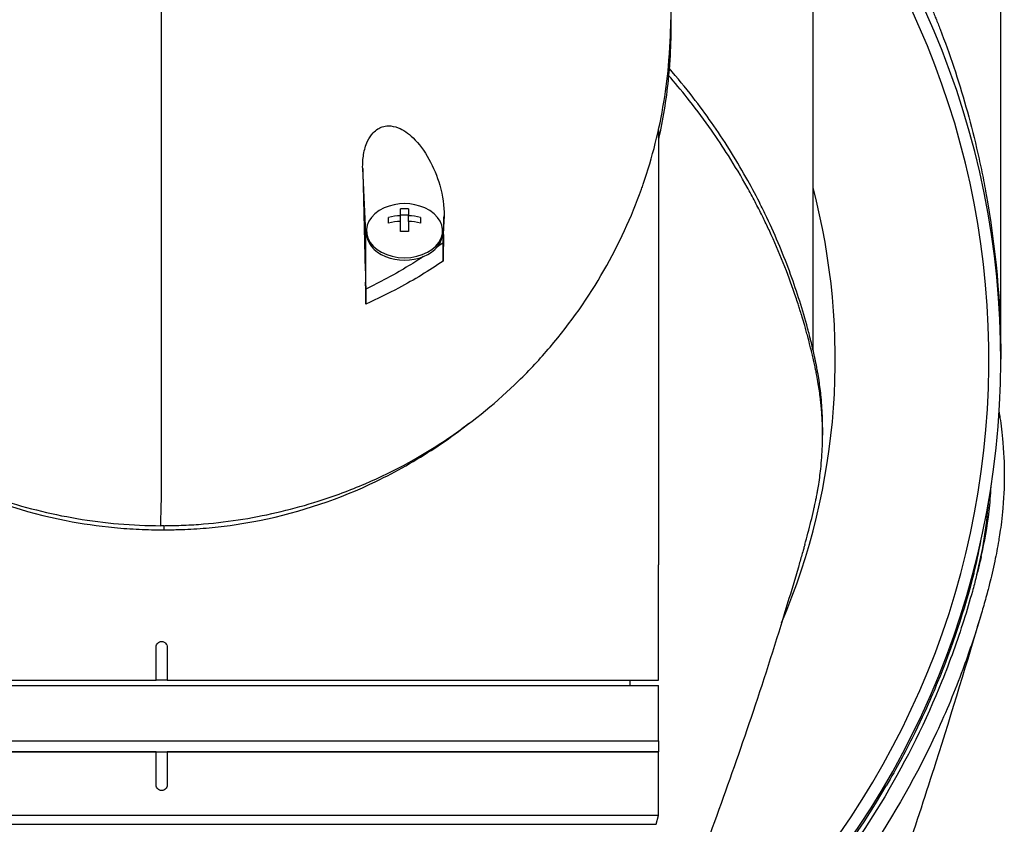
# Model space of a CAD drawing. Header units: millimetres. Extents: x 0 to 5219, y 0 to 2970.
# Tile 123 of 237: x 992 to 1081, y 2470 to 2543. Entities that reach past the tile are written whole.
import ezdxf

# ---------------------------------------------------------------- set-up
doc = ezdxf.new("R2010")
doc.units = ezdxf.units.MM
doc.header["$LTSCALE"] = 0.2

# ---------------------------------------------------------------- blocks, each defined once
blk = doc.blocks.new('A$Cb836f6ea')
for p, q in [((76, -187.5), (76, -105.8)), ((59, -186.684), (59, -124.3)), ((45, -166.749), (45, -206.1)), ((18.5, -176.09), (18.211, -170.238)), ((20.55, -175.183), (20.55, -174.67)), ((21.638, -174.511), (21.638, -173.901)), ((21.638, -174.428), (22.363, -174.428)), ((21.638, -175.024), (21.638, -174.511)), ((22.363, -173.901), (22.363, -174.511)), ((22.363, -175.024), (22.363, -174.511)), ((23.45, -174.67), (23.45, -175.183)), ((25.577, -174.525), (25.5, -176.09)), ((21.638, -175.952), (21.638, -175.024)), ((22.363, -175.024), (22.363, -175.952)), ((18.5, -181.149), (18.5, -176.09)), ((18.55, -176.09), (18.55, -175.878)), ((25.45, -176.09), (25.45, -175.878)), ((25.5, -176.954), (25.5, -176.09)), ((25.5, -176.954), (25.537, -176.211)), ((23.5, -179.904), (23.5, -179.903)), ((18.469, -180.524), (18.5, -181.149)), ((19.705, -181.957), (19.705, -181.957)), ((59.86, -193.671), (59.86, -194.378)), ((0.201, -202.569), (0.196, -202.936)), ((45, -216.55), (45, -206.1)), ((73.552, -206.634), (73.552, -206.921)), ((-0.5, -216.55), (-0.5, -213.55)), ((0.5, -213.55), (0.5, -216.55)), ((-45, -216.55), (-0.5, -216.55)), ((0.5, -216.55), (-0.5, -216.55)), ((0.5, -216.55), (45, -216.55)), ((42.394, -216.55), (42.403, -217.05)), ((-45, -217.05), (45, -217.05)), ((45, -222.05), (45, -217.05)), ((-45, -222.05), (45, -222.05)), ((-45, -222.05), (45, -222.05)), ((45, -222.05), (45, -223.05)), ((-0.5, -223.05), (-45, -223.05)), ((-45, -223.05), (45, -223.05)), ((-0.5, -226.05), (-0.5, -223.05)), ((0.5, -223.05), (0.5, -226.05)), ((45, -223.05), (0.5, -223.05)), ((45, -228.789), (45, -223.05)), ((45, -228.789), (-45, -228.789)), ((44.783, -229.599), (45, -228.789)), ((-44.783, -229.599), (44.783, -229.599))]:
    blk.add_line(p, q)
for centre, radius, start, end in [((0, -187.5), 76, 305.84798, 39.07552), ((0, -187.5), 74.928, 306.35851, 38.0549), ((0, -187.5), 61.01, 336.96262, 14.7467), ((22, -177.942), 4.52, 66.00135, 113.99865)]:
    blk.add_arc(centre, radius, start, end)
for centre, major_axis, ratio, start_param, end_param in [((-0.03, -462.248), (-0.007, -366.09), 0.000098, 2.371165, 2.792057), ((22.716, -334.635), (6.125, -233.767), 0.001187, 3.932402, 3.992536), ((22, -175.878), (-3.45, 0), 0.707107, 5.274295, 10.433668), ((22, -177.686), (-4.505, 0), 0.707107, 4.792943, 5.040089), ((22, -176.917), (-4.281, 0), 0.707107, 4.627603, 4.797175), ((22, -177.686), (-4.505, 0), 0.707107, 4.384689, 4.631835), ((22, -176.09), (-3.5, 0), 0.707107, 6.073305, 6.283185), ((22, -178.199), (4.505, 0), 0.707107, 1.65135, 1.898497), ((22, -178.199), (4.505, 0), 0.707107, 1.243096, 1.490243), ((22, -176.09), (3.5, 0), 0.707107, 0, 0.20986), ((22, -176.09), (-3.45, 0), 0.707107, 0, 3.141593), ((22, -178.968), (4.281, 0), 0.707107, 1.486011, 1.655582), ((22, -180.898), (1.5, 0), 0.707107, 3.690933, 3.691701), ((-924.615, -108.413), (-37.382, -2692.441), 0.34396, 1.540595, 1.541721), ((-37.208, -159.752), (97.902, -73.775), 0.787294, 6.21684, 6.375524)]:
    blk.add_ellipse(centre, major_axis=major_axis, ratio=ratio, start_param=start_param, end_param=end_param)
for points, knots in [([(59, -137.421), (59.028, -137.456), (59.056, -137.491), (59.868, -138.522), (60.652, -139.567), (61.816, -141.212), (62.202, -141.773), (62.778, -142.634), (63.065, -143.07), (63.35, -143.513), (63.54, -143.81), (63.655, -143.991), (64.927, -146.012), (66.113, -148.08), (67.824, -151.452), (68.383, -152.62), (69.197, -154.443), (69.464, -155.062), (69.858, -156.008), (69.988, -156.326), (70.245, -156.968), (70.391, -157.339), (71.364, -159.86), (72.153, -162.205), (73.193, -165.875), (73.517, -167.124), (73.962, -169.035), (74.104, -169.678), (74.375, -170.977), (74.509, -171.663), (75.55, -177.35), (76, -182.451), (76, -187.5)], [0.5613896, 0.5613896, 0.5613896, 0.5613896, 0.5625, 0.5625, 0.59375, 0.59375, 0.609375, 0.609375, 0.6171875, 0.6210937, 0.6210937, 0.625, 0.625, 0.6875, 0.6875, 0.71875, 0.71875, 0.734375, 0.734375, 0.7421875, 0.7421875, 0.75, 0.75, 0.8125, 0.8125, 0.84375, 0.84375, 0.859375, 0.859375, 0.875, 0.875, 1, 1, 1, 1]), ([(-45.396, -146.439), (-45.516, -147.097), (-45.62, -147.757), (-46.151, -151.661), (-46.131, -154.145), (-46.125, -156.977), (-46.138, -158.827), (-45.679, -163.272), (-45.376, -165.147), (-43.899, -171.65), (-42.341, -175.161), (-40.376, -178.982), (-39.608, -180.311), (-37.169, -184.069), (-35.293, -186.442), (-28.822, -193.083), (-24.002, -196.247), (-17.898, -199.022), (-16.412, -199.606), (-12.577, -200.886), (-10.156, -201.5), (-5.177, -202.341), (-2.63, -202.569), (-0.073, -202.569)], [3.603706, 3.603706, 3.603706, 3.603706, 3.710855, 3.710855, 4.236876, 4.236876, 4.642605, 4.642605, 4.934699, 4.934699, 5.667174, 5.667174, 6.066186, 6.066186, 6.818123, 6.818123, 8.314738, 8.314738, 8.772171, 8.772171, 9.455351, 9.455351, 10.137965, 10.137965, 10.137965, 10.137965]), ([(46.116, -154.426), (46.132, -155.211), (46.129, -155.893), (46.125, -157.728), (46.138, -159.668), (45.686, -164.038), (45.398, -165.816), (45, -167.583)], [4.0489996, 4.0489996, 4.0489996, 4.0489996, 4.2368756, 4.2368756, 4.6426047, 4.6426047, 4.9241452, 4.9241452, 4.9241452, 4.9241452]), ([(0.201, -202.569), (0.232, -202.569), (0.27, -202.569), (0.352, -202.568), (0.389, -202.568), (0.502, -202.567), (0.577, -202.566), (0.803, -202.564), (0.953, -202.561), (1.404, -202.551), (1.705, -202.541), (2.606, -202.502), (3.205, -202.464), (4.999, -202.314), (6.187, -202.168), (9.709, -201.599), (11.997, -201.048), (15.651, -199.889), (17.069, -199.362), (23.912, -196.429), (28.556, -193.155), (33.336, -188.479), (34.288, -187.457), (38.934, -182.001), (41.661, -177.113), (43.51, -171.961), (43.564, -171.808), (44.457, -169.225), (45.075, -166.728), (45.692, -162.972), (45.846, -161.718), (46.096, -158.734), (46.112, -157.431), (46.115, -156.771)], [0.000001, 0.000001, 0.000001, 0.000001, 0.009162, 0.009162, 0.016971, 0.016971, 0.03259, 0.03259, 0.063827, 0.063827, 0.126304, 0.126304, 0.251265, 0.251265, 0.50133, 0.50133, 1.002, 1.002, 1.335959, 1.335959, 2.67129, 2.67129, 3.030313, 3.030313, 4.543873, 4.543873, 4.592411, 4.592411, 5.347172, 5.347172, 5.723633, 5.723633, 6.247668, 6.247668, 6.247668, 6.247668]), ([(59.86, -193.671), (59.86, -193.405), (59.856, -193.14), (59.831, -192.223), (59.79, -191.576), (59.703, -190.675), (59.674, -190.42), (59.58, -189.665), (59.505, -189.166), (59.387, -188.51), (59.358, -188.355), (59.306, -188.091), (59.284, -187.984), (59.241, -187.773), (59.219, -187.67), (59.175, -187.464), (59.151, -187.357), (59.037, -186.839), (58.942, -186.427), (58.734, -185.574), (58.621, -185.134), (58.284, -183.875), (58.046, -183.058), (57.533, -181.434), (57.259, -180.627), (56.657, -178.974), (56.327, -178.13), (55.611, -176.414), (55.221, -175.538), (54.589, -174.209), (54.364, -173.754), (53.744, -172.531), (53.342, -171.78), (52.442, -170.182), (51.941, -169.341), (50.902, -167.692), (50.365, -166.884), (49.264, -165.313), (48.701, -164.547), (47.432, -162.907), (46.717, -162.033), (45.97, -161.173)], [0.3703324, 0.3703324, 0.3703324, 0.3703324, 0.3768428, 0.3768428, 0.3928613, 0.3928613, 0.3992061, 0.3992061, 0.4115742, 0.4115742, 0.4153435, 0.4153435, 0.4181398, 0.4181398, 0.4207138, 0.4207138, 0.4231441, 0.4231441, 0.4328041, 0.4328041, 0.443145, 0.443145, 0.4624048, 0.4624048, 0.4815797, 0.4815797, 0.5018181, 0.5018181, 0.5229618, 0.5229618, 0.5340035, 0.5340035, 0.5527188, 0.5527188, 0.5738832, 0.5738832, 0.5945831, 0.5945831, 0.6145009, 0.6145009, 0.6377646, 0.6377646, 0.6377646, 0.6377646]), ([(58.253, -204.272), (58.35, -203.934), (58.443, -203.595), (58.724, -202.54), (58.901, -201.825), (59.088, -201), (59.112, -200.894), (59.153, -200.709), (59.171, -200.624), (59.208, -200.455), (59.227, -200.368), (59.269, -200.166), (59.292, -200.055), (59.331, -199.856), (59.347, -199.773), (59.385, -199.568), (59.408, -199.445), (59.447, -199.22), (59.464, -199.118), (59.568, -198.488), (59.639, -197.958), (59.77, -196.741), (59.819, -196.053), (59.867, -194.666), (59.865, -193.968), (59.821, -192.826), (59.793, -192.379), (59.746, -191.832), (59.736, -191.73), (59.708, -191.443), (59.688, -191.257), (59.614, -190.619), (59.549, -190.166), (59.433, -189.47), (59.389, -189.225), (59.326, -188.897), (59.309, -188.811), (59.282, -188.681), (59.273, -188.638), (59.244, -188.497), (59.223, -188.398), (59.17, -188.149), (59.136, -187.994), (59.06, -187.65), (59.018, -187.467), (58.933, -187.105), (58.891, -186.927), (58.833, -186.687), (58.819, -186.629), (58.767, -186.421), (58.729, -186.266), (58.63, -185.88), (58.573, -185.661), (58.47, -185.277), (58.426, -185.114), (58.336, -184.788), (58.29, -184.624), (58.168, -184.201), (58.094, -183.946), (57.959, -183.5), (57.902, -183.315), (57.8, -182.988), (57.756, -182.849), (57.689, -182.637), (57.666, -182.566), (57.577, -182.292), (57.51, -182.089), (57.134, -180.973), (56.802, -180.062), (56.062, -178.177), (55.648, -177.201), (55.033, -175.852), (54.855, -175.473), (54.585, -174.913), (54.496, -174.731), (54.193, -174.118), (53.972, -173.685), (53.513, -172.813), (53.273, -172.369), (52.491, -170.969), (51.925, -170.017), (50.835, -168.299), (50.322, -167.529), (49.162, -165.874), (48.506, -164.99), (47.267, -163.415), (46.694, -162.719), (46.04, -161.96), (45.977, -161.887), (45.914, -161.815)], [-5.231491, -5.231491, -5.231491, -5.231491, -5.19041, -5.19041, -5.103809, -5.103809, -5.091041, -5.091041, -5.081268, -5.081268, -5.070806, -5.070806, -5.057101, -5.057101, -5.047416, -5.047416, -5.032993, -5.032993, -5.021064, -5.021064, -4.959513, -4.959513, -4.879662, -4.879662, -4.798866, -4.798866, -4.746913, -4.746913, -4.735039, -4.735039, -4.713278, -4.713278, -4.660559, -4.660559, -4.631405, -4.631405, -4.620962, -4.620962, -4.61581, -4.61581, -4.603824, -4.603824, -4.585775, -4.585775, -4.565126, -4.565126, -4.545061, -4.545061, -4.538129, -4.538129, -4.518662, -4.518662, -4.489931, -4.489931, -4.468034, -4.468034, -4.446173, -4.446173, -4.412022, -4.412022, -4.38742, -4.38742, -4.368644, -4.368644, -4.359076, -4.359076, -4.331844, -4.331844, -4.208918, -4.208918, -4.076245, -4.076245, -4.023995, -4.023995, -3.998904, -3.998904, -3.939656, -3.939656, -3.878964, -3.878964, -3.746371, -3.746371, -3.637173, -3.637173, -3.509455, -3.509455, -3.406658, -3.406658, -3.395785, -3.395785, -3.395785, -3.395785]), ([(18.211, -170.238), (18.2, -169.812), (18.225, -169.38), (18.364, -168.552), (18.478, -168.147), (18.784, -167.492), (18.954, -167.227), (19.288, -166.873), (19.426, -166.757), (19.707, -166.582), (19.844, -166.517), (20.16, -166.414), (20.338, -166.386), (20.828, -166.374), (21.135, -166.442), (21.881, -166.736), (22.339, -167.048), (23.308, -167.984), (23.796, -168.643), (24.618, -170.125), (24.951, -170.931), (25.461, -172.71), (25.598, -173.664), (25.577, -174.525)], [-1.636051, -1.636051, -1.636051, -1.636051, -1.487609, -1.487609, -1.342627, -1.342627, -1.229751, -1.229751, -1.162071, -1.162071, -1.103238, -1.103238, -1.031704, -1.031704, -0.907622, -0.907622, -0.714138, -0.714138, -0.48257, -0.48257, -0.258591, -0.258591, -0.000001, -0.000001, -0.000001, -0.000001]), ([(25.537, -176.211), (25.543, -175.93), (25.55, -175.649), (25.564, -175.087), (25.571, -174.806), (25.577, -174.525)], [-0.1686475, -0.1686475, -0.1686475, -0.1686475, -0.0843243, -0.0843243, -0.000001, -0.000001, -0.000001, -0.000001]), ([(25.537, -176.211), (25.526, -176.652), (25.516, -177.119), (25.505, -177.897), (25.5, -178.285), (25.5, -178.621)], [-0.2324123, -0.2324123, -0.2324123, -0.2324123, -0.1008984, -0.1008984, -0.0000209, -0.0000209, -0.0000209, -0.0000209]), ([(25.5, -178.621), (25.5, -178.453), (25.5, -178.285), (25.5, -177.983), (25.5, -177.846), (25.5, -177.434), (25.5, -177.176), (25.5, -176.954)], [0, 0, 0, 0, 0.0503484, 0.0503484, 0.0941618, 0.0941618, 0.1878468, 0.1878468, 0.1878468, 0.1878468]), ([(23.685, -178.219), (23.187, -178.548), (22.677, -178.869), (22.157, -179.183), (21.888, -179.344), (21.305, -179.696), (20.367, -180.201), (19.757, -180.53), (19.134, -180.846), (18.5, -181.149)], [0.277788, 0.277788, 0.277788, 0.277788, 0.5, 0.5, 0.5, 0.75, 0.75, 0.75, 1, 1, 1, 1]), ([(25.5, -178.621), (24.231, -179.484), (22.887, -180.302), (21.467, -181.062), (20.512, -181.574), (19.523, -182.06), (18.5, -182.515)], [0, 0, 0, 0, 0.5977799, 0.5977799, 0.5977799, 0.9999999, 0.9999999, 0.9999999, 0.9999999]), ([(18.5, -182.515), (18.5, -182.202), (18.495, -181.835), (18.485, -181.192), (18.477, -180.851), (18.469, -180.524)], [-0.1934752, -0.1934752, -0.1934752, -0.1934752, -0.0983779, -0.0983779, 0, 0, 0, 0]), ([(18.5, -181.149), (18.5, -181.239), (18.5, -181.337), (18.5, -181.547), (18.5, -181.658), (18.5, -181.895), (18.5, -182.02), (18.5, -182.269), (18.5, -182.392), (18.5, -182.515)], [0, 0, 0, 0, 0.0382217, 0.0382217, 0.0766364, 0.0766364, 0.116027, 0.116027, 0.1530194, 0.1530194, 0.1530194, 0.1530194]), ([(75.848, -192.306), (75.873, -192.46), (75.899, -192.623), (75.924, -192.794), (76.019, -193.425), (76.114, -194.173), (76.189, -195.038), (76.305, -196.388), (76.318, -197.38), (76.318, -198.01), (76.318, -198.656), (76.304, -199.644), (76.189, -200.97), (76.109, -201.888), (76.01, -202.63), (75.925, -203.197), (75.881, -203.484), (75.842, -203.726), (75.809, -203.923), (75.705, -204.543), (75.585, -205.164), (75.453, -205.785), (75.376, -206.146), (75.295, -206.507), (75.211, -206.868), (75.035, -207.621), (74.908, -208.108), (74.849, -208.333), (74.724, -208.812), (74.591, -209.298), (74.451, -209.792), (74.319, -210.255), (74.183, -210.718), (74.042, -211.18), (73.593, -212.654), (73.098, -214.123), (72.557, -215.584), (71.846, -217.501), (71.056, -219.404), (70.182, -221.287), (68.435, -225.055), (66.352, -228.747), (63.908, -232.319), (63.365, -233.113), (62.79, -233.921), (62.179, -234.743), (61.491, -235.669), (60.758, -236.613), (59.975, -237.57), (57.92, -240.082), (56.336, -241.719), (55.486, -242.59), (54.487, -243.614), (53.45, -244.619), (52.374, -245.604), (50.023, -247.756), (47.487, -249.81), (44.762, -251.733), (44.74, -251.748), (44.718, -251.764), (44.696, -251.78)], [-0.5296995, -0.5296995, -0.5296995, -0.5296995, -0.5266987, -0.5266987, -0.5266987, -0.515625, -0.515625, -0.515625, -0.5, -0.5, -0.5, -0.484375, -0.484375, -0.484375, -0.4739987, -0.4739987, -0.4739987, -0.46875, -0.46875, -0.46875, -0.4588678, -0.4588678, -0.4588678, -0.453125, -0.453125, -0.453125, -0.4453125, -0.4453125, -0.4453125, -0.4375, -0.4375, -0.4375, -0.4300483, -0.4300483, -0.4300483, -0.40625, -0.40625, -0.40625, -0.375, -0.375, -0.375, -0.3125, -0.3125, -0.3125, -0.2978036, -0.2978036, -0.2978036, -0.28125, -0.28125, -0.28125, -0.25, -0.25, -0.25, -0.2303717, -0.2303717, -0.2303717, -0.1875, -0.1875, -0.1875, -0.1873204, -0.1873204, -0.1873204, -0.1873204]), ([(-27.667, -193.455), (-25.924, -194.805), (-24.04, -196.062), (-21.144, -197.688), (-20.229, -198.166), (-16.021, -200.165), (-12.439, -201.362), (-7.211, -202.387), (-5.744, -202.602), (-3.518, -202.814), (-2.772, -202.866), (-1.653, -202.914), (-1.282, -202.926), (-0.725, -202.935), (-0.54, -202.937), (-0.264, -202.938), (-0.172, -202.938), (-0.033, -202.938), (0.012, -202.937), (0.112, -202.937), (0.158, -202.936), (0.196, -202.936)], [0.4182622, 0.4182622, 0.4182622, 0.4182622, 0.4871586, 0.4871586, 0.516686, 0.516686, 0.6197489, 0.6197489, 0.6590143, 0.6590143, 0.678683, 0.678683, 0.6884419, 0.6884419, 0.6932923, 0.6932923, 0.6957089, 0.6957089, 0.6969153, 0.6969153, 0.6983201, 0.6983201, 0.6983201, 0.6983201]), ([(0.196, -202.936), (0.233, -202.936), (0.278, -202.937), (0.376, -202.937), (0.421, -202.937), (0.557, -202.937), (0.648, -202.937), (0.92, -202.935), (1.102, -202.933), (1.649, -202.922), (2.015, -202.91), (3.114, -202.859), (3.846, -202.805), (6.029, -202.59), (7.465, -202.373), (12.63, -201.336), (16.179, -200.126), (20.34, -198.116), (21.251, -197.633), (23.914, -196.121), (25.604, -195.006), (27.182, -193.817)], [0.000047, 0.000047, 0.000047, 0.000047, 0.011008, 0.011008, 0.020393, 0.020393, 0.039197, 0.039197, 0.07693, 0.07693, 0.152825, 0.152825, 0.305669, 0.305669, 0.610232, 0.610232, 1.419716, 1.419716, 1.651889, 1.651889, 2.138113, 2.138113, 2.138113, 2.138113]), ([(74.225, -205.373), (74.537, -204.029), (74.777, -202.654), (75.021, -200.521), (75.084, -199.77), (75.122, -199.019)], [0, 0, 0, 0, 0.5811172, 0.5811172, 0.8962809, 0.8962809, 0.8962809, 0.8962809]), ([(0.201, -202.569), (0.164, -202.569), (0.118, -202.569), (0.018, -202.57), (-0.028, -202.57), (-0.073, -202.569)], [-0.02987732, -0.02987732, -0.02987732, -0.02987732, -0.01373724, -0.01373724, 0, 0, 0, 0]), ([(58.253, -204.272), (58.252, -204.276), (58.251, -204.281), (58.246, -204.299), (58.242, -204.313), (58.226, -204.367), (58.215, -204.407), (58.168, -204.569), (58.134, -204.691), (57.994, -205.176), (57.889, -205.54), (57.467, -206.993), (57.145, -208.08), (55.839, -212.413), (54.818, -215.631), (51.765, -224.804), (49.635, -230.682), (47.393, -236.44)], [0, 0, 0, 0, 0.001443, 0.001443, 0.005773, 0.005773, 0.018764, 0.018764, 0.057734, 0.057734, 0.174647, 0.174647, 0.525396, 0.525396, 1.5779, 1.5779, 3.556094, 3.556094, 3.556094, 3.556094]), ([(74.225, -205.373), (74.163, -205.638), (74.101, -205.902), (73.953, -206.508), (73.867, -206.849), (73.665, -207.632), (73.547, -208.073), (73.182, -209.389), (72.922, -210.266), (72.06, -212.988), (71.399, -214.828), (69.231, -220.202), (67.508, -223.7), (61.797, -233.297), (57.068, -239.243), (49.085, -246.493), (46.858, -248.293), (44.568, -249.944)], [-10.794601, -10.794601, -10.794601, -10.794601, -10.700272, -10.700272, -10.578462, -10.578462, -10.421195, -10.421195, -10.108787, -10.108787, -9.443961, -9.443961, -8.149298, -8.149298, -5.793129, -5.793129, -4.926139, -4.926139, -4.926139, -4.926139]), ([(73.823, -207.019), (73.864, -206.86), (73.954, -206.503), (74.088, -205.954), (74.18, -205.564), (74.225, -205.373)], [0.0150589, 0.0150589, 0.0150589, 0.0150589, 0.0642212, 0.1258098, 0.1845764, 0.1845764, 0.1845764, 0.1845764]), ([(73.552, -206.921), (72.687, -210.247), (71.59, -213.543), (70.251, -216.785), (70.063, -217.24), (69.393, -218.952), (67.94, -221.85), (67.33, -223.066), (66.577, -224.489), (65.633, -226.105)], [0, 0, 0, 0, 0.5, 0.5, 0.5, 0.852225, 0.852225, 0.852225, 1, 1, 1, 1]), ([(74.221, -210.585), (72.973, -214.799), (71.56, -219.45), (68.351, -229.514), (66.489, -235.059), (63.405, -243.711), (62.247, -246.858), (61.06, -249.974)], [0, 0, 0, 0, 1.472101, 1.472101, 3.27492, 3.27492, 4.313544, 4.313544, 4.313544, 4.313544]), ([(-0.5, -213.55), (-0.5, -213.487), (-0.487, -213.42), (-0.436, -213.297), (-0.398, -213.241), (-0.309, -213.152), (-0.253, -213.114), (-0.13, -213.063), (-0.063, -213.05), (0, -213.05), (0.01, -213.05), (0.02, -213.05), (0.045, -213.052), (0.059, -213.053), (0.103, -213.06), (0.131, -213.067), (0.207, -213.092), (0.251, -213.115), (0.344, -213.181), (0.388, -213.228), (0.457, -213.337), (0.481, -213.399), (0.495, -213.48), (0.497, -213.497), (0.499, -213.524), (0.5, -213.534), (0.5, -213.547), (0.5, -213.548), (0.5, -213.55)], [0, 0, 0, 0, 0.0188345, 0.0188345, 0.037669, 0.037669, 0.0565035, 0.0565035, 0.075338, 0.075338, 0.075338, 0.0783529, 0.0783529, 0.0827718, 0.0827718, 0.0915429, 0.0915429, 0.1065629, 0.1065629, 0.1255913, 0.1255913, 0.1453761, 0.1453761, 0.15038, 0.15038, 0.1535133, 0.1535133, 0.1540347, 0.1540347, 0.1540347, 0.1540347]), ([(0, -226.55), (-0.063, -226.55), (-0.13, -226.537), (-0.253, -226.486), (-0.309, -226.448), (-0.398, -226.359), (-0.436, -226.303), (-0.487, -226.18), (-0.5, -226.113), (-0.5, -226.05)], [-0.075338, -0.075338, -0.075338, -0.075338, -0.0565035, -0.0565035, -0.037669, -0.037669, -0.0188345, -0.0188345, 0, 0, 0, 0]), ([(0.5, -226.05), (0.5, -226.113), (0.487, -226.18), (0.436, -226.303), (0.398, -226.359), (0.309, -226.448), (0.253, -226.486), (0.13, -226.537), (0.063, -226.55), (0, -226.55)], [-0.15067601, -0.15067601, -0.15067601, -0.15067601, -0.13184151, -0.13184151, -0.11300701, -0.11300701, -0.09417251, -0.09417251, -0.075338, -0.075338, -0.075338, -0.075338])]:
    blk.add_open_spline(points, degree=3, knots=knots)
for points in [[(25.5, -176.954), (25.321, -177.086), (25.139, -177.217), (24.956, -177.347)], [(27.831, -193.328), (27.615, -193.491), (27.399, -193.653), (27.182, -193.817)], [(73.823, -207.019), (74.374, -204.865), (74.725, -202.696), (74.876, -200.522)], [(73.552, -206.921), (73.804, -205.952), (74.015, -204.98), (74.186, -204.005)]]:
    blk.add_open_spline(points, degree=3)

msp = doc.modelspace()

# ---------------------------------------------------------------- block references
msp.add_blockref('A$Cb836f6ea', (1004.43, 2699.686))

doc.saveas('drawing.dxf')
